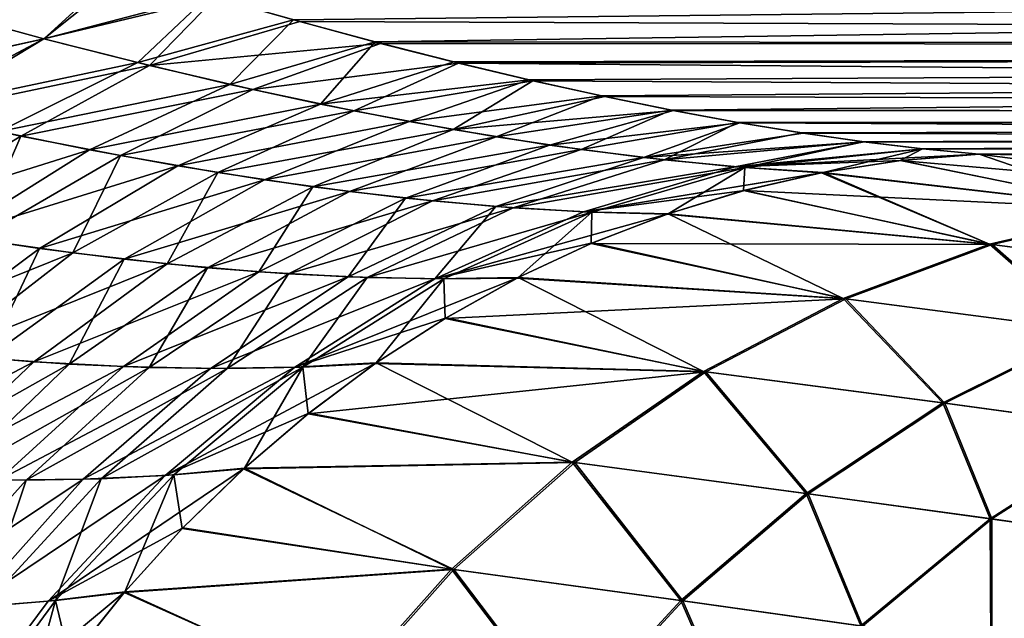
# Model space of a CAD drawing. Header units: millimetres. Extents: x -30 to 76, y -3 to 301.
# Tile 14 of 256: x 22.5 to 26.01, y 40.86 to 42.99. Entities that reach past the tile are written whole.
import ezdxf

# ---------------------------------------------------------------- set-up
doc = ezdxf.new("R2010")
doc.units = ezdxf.units.MM
doc.header["$LTSCALE"] = 81.481481
for name, color, linetype in [('12', 7, 'CONTINUOUS'), ('15', 7, 'CONTINUOUS'), ('16', 7, 'CONTINUOUS'), ('17', 7, 'CONTINUOUS'), ('7', 7, 'CONTINUOUS'), ('8', 7, 'CONTINUOUS')]:
    doc.layers.add(name, color=color, linetype=linetype)

msp = doc.modelspace()

# ---------------------------------------------------------------- linework, layer by layer
at = {"layer": '12', "color": 7, "linetype": 'CONTINUOUS', "true_color": 0xaaaaaa}
for points in [[(23.4756, 42.9911, 16.1774), (47.0746, 43.2504, 16.8543), (23.1722, 43.0777, 16.4212), (23.4756, 42.9911, 16.1774)], [(23.767, 42.9122, 15.9348), (47.0746, 43.2504, 16.8543), (23.4756, 42.9911, 16.1774), (23.767, 42.9122, 15.9348)], [(47.0746, 42.8931, 15.8723), (47.0746, 43.2504, 16.8543), (23.767, 42.9122, 15.9348), (47.0746, 42.8931, 15.8723)], [(24.0471, 42.8409, 15.6935), (47.0746, 42.8931, 15.8723), (23.767, 42.9122, 15.9348), (24.0471, 42.8409, 15.6935)], [(24.3159, 42.7767, 15.4538), (47.0746, 42.8931, 15.8723), (24.0471, 42.8409, 15.6935), (24.3159, 42.7767, 15.4538)], [(24.5742, 42.7196, 15.2155), (47.0746, 42.8931, 15.8723), (24.3159, 42.7767, 15.4538), (24.5742, 42.7196, 15.2155)], [(24.822, 42.6693, 14.9789), (47.0746, 42.8931, 15.8723), (24.5742, 42.7196, 15.2155), (24.822, 42.6693, 14.9789)], [(47.0746, 42.6459, 14.8577), (47.0746, 42.8931, 15.8723), (24.822, 42.6693, 14.9789), (47.0746, 42.6459, 14.8577)], [(25.0602, 42.6254, 14.744), (47.0746, 42.6459, 14.8577), (24.822, 42.6693, 14.9789), (25.0602, 42.6254, 14.744)], [(25.2887, 42.5879, 14.5108), (47.0746, 42.6459, 14.8577), (25.0602, 42.6254, 14.744), (25.2887, 42.5879, 14.5108)], [(25.5082, 42.5566, 14.2793), (47.0746, 42.6459, 14.8577), (25.2887, 42.5879, 14.5108), (25.5082, 42.5566, 14.2793)], [(25.719, 42.5311, 14.0494), (47.0746, 42.6459, 14.8577), (25.5082, 42.5566, 14.2793), (25.719, 42.5311, 14.0494)], [(36.4978, 42.5115, 13.8218), (47.0746, 42.6459, 14.8577), (25.719, 42.5311, 14.0494), (36.4978, 42.5115, 13.8218)], [(25.921, 42.5115, 13.8214), (36.4978, 42.5115, 13.8218), (25.719, 42.5311, 14.0494), (25.921, 42.5115, 13.8214)]]:
    msp.add_3dface(points, dxfattribs=at)
at = {"layer": '15', "color": 7, "linetype": 'CONTINUOUS', "true_color": 0xaaaaaa}
for points in [[(22.8846, 43.1638, -16.6448), (22.585, 42.9239, -16.1322), (22.2026, 43.0277, -16.4289), (22.8846, 43.1638, -16.6448)], [(22.8846, 43.1638, -16.6448), (23.1969, 43.0705, -16.4017), (22.585, 42.9239, -16.1322), (22.8846, 43.1638, -16.6448)], [(23.1969, 43.0705, -16.4017), (22.9609, 42.8288, -15.8283), (22.585, 42.9239, -16.1322), (23.1969, 43.0705, -16.4017)], [(23.1969, 43.0705, -16.4017), (23.4974, 42.9851, -16.1596), (22.9609, 42.8288, -15.8283), (23.1969, 43.0705, -16.4017)], [(22.585, 42.9239, -16.1322), (21.7721, 42.7425, -16.0576), (22.2026, 43.0277, -16.4289), (22.585, 42.9239, -16.1322)], [(23.4974, 42.9851, -16.1596), (23.7859, 42.9073, -15.9188), (22.9609, 42.8288, -15.8283), (23.4974, 42.9851, -16.1596)], [(22.1406, 42.6554, -15.7634), (21.7721, 42.7425, -16.0576), (22.585, 42.9239, -16.1322), (22.1406, 42.6554, -15.7634)], [(22.9609, 42.8288, -15.8283), (22.1406, 42.6554, -15.7634), (22.585, 42.9239, -16.1322), (22.9609, 42.8288, -15.8283)], [(23.7859, 42.9073, -15.9188), (23.3297, 42.7427, -15.5172), (22.9609, 42.8288, -15.8283), (23.7859, 42.9073, -15.9188)], [(23.7859, 42.9073, -15.9188), (24.0633, 42.8369, -15.6793), (23.3297, 42.7427, -15.5172), (23.7859, 42.9073, -15.9188)], [(22.5025, 42.5767, -15.4632), (22.1406, 42.6554, -15.7634), (22.9609, 42.8288, -15.8283), (22.5025, 42.5767, -15.4632)], [(23.3297, 42.7427, -15.5172), (22.5025, 42.5767, -15.4632), (22.9609, 42.8288, -15.8283), (23.3297, 42.7427, -15.5172)], [(24.0633, 42.8369, -15.6793), (23.691, 42.6664, -15.1991), (23.3297, 42.7427, -15.5172), (24.0633, 42.8369, -15.6793)], [(24.0633, 42.8369, -15.6793), (24.3296, 42.7736, -15.4413), (23.691, 42.6664, -15.1991), (24.0633, 42.8369, -15.6793)], [(24.3296, 42.7736, -15.4413), (24.0443, 42.6001, -14.874), (23.691, 42.6664, -15.1991), (24.3296, 42.7736, -15.4413)], [(24.3296, 42.7736, -15.4413), (24.5856, 42.7172, -15.2048), (24.0443, 42.6001, -14.874), (24.3296, 42.7736, -15.4413)], [(22.8574, 42.507, -15.157), (22.5025, 42.5767, -15.4632), (23.3297, 42.7427, -15.5172), (22.8574, 42.507, -15.157)], [(23.691, 42.6664, -15.1991), (22.8574, 42.507, -15.157), (23.3297, 42.7427, -15.5172), (23.691, 42.6664, -15.1991)], [(24.5856, 42.7172, -15.2048), (24.8312, 42.6675, -14.97), (24.0443, 42.6001, -14.874), (24.5856, 42.7172, -15.2048)], [(22.5025, 42.5767, -15.4632), (21.9904, 42.2674, -15.1957), (22.1406, 42.6554, -15.7634), (22.5025, 42.5767, -15.4632)], [(23.2048, 42.4466, -14.8449), (22.8574, 42.507, -15.157), (23.691, 42.6664, -15.1991), (23.2048, 42.4466, -14.8449)], [(24.0443, 42.6001, -14.874), (23.2048, 42.4466, -14.8449), (23.691, 42.6664, -15.1991), (24.0443, 42.6001, -14.874)], [(24.8312, 42.6675, -14.97), (24.389, 42.5445, -14.542), (24.0443, 42.6001, -14.874), (24.8312, 42.6675, -14.97)], [(24.8312, 42.6675, -14.97), (25.0673, 42.6242, -14.7368), (24.389, 42.5445, -14.542), (24.8312, 42.6675, -14.97)], [(25.0673, 42.6242, -14.7368), (24.7244, 42.5001, -14.2036), (24.389, 42.5445, -14.542), (25.0673, 42.6242, -14.7368)], [(25.0673, 42.6242, -14.7368), (25.2939, 42.5871, -14.5054), (24.7244, 42.5001, -14.2036), (25.0673, 42.6242, -14.7368)], [(22.3429, 42.2088, -14.8842), (21.9904, 42.2674, -15.1957), (22.5025, 42.5767, -15.4632), (22.3429, 42.2088, -14.8842)], [(22.8574, 42.507, -15.157), (22.3429, 42.2088, -14.8842), (22.5025, 42.5767, -15.4632), (22.8574, 42.507, -15.157)], [(23.5443, 42.396, -14.5272), (23.2048, 42.4466, -14.8449), (24.0443, 42.6001, -14.874), (23.5443, 42.396, -14.5272)], [(24.389, 42.5445, -14.542), (23.5443, 42.396, -14.5272), (24.0443, 42.6001, -14.874), (24.389, 42.5445, -14.542)], [(25.2939, 42.5871, -14.5054), (25.5115, 42.5561, -14.2757), (24.7244, 42.5001, -14.2036), (25.2939, 42.5871, -14.5054)], [(23.8753, 42.3555, -14.2038), (23.5443, 42.396, -14.5272), (24.389, 42.5445, -14.542), (23.8753, 42.3555, -14.2038)], [(24.7244, 42.5001, -14.2036), (23.8753, 42.3555, -14.2038), (24.389, 42.5445, -14.542), (24.7244, 42.5001, -14.2036)], [(25.5115, 42.5561, -14.2757), (25.0499, 42.4674, -13.859), (24.7244, 42.5001, -14.2036), (25.5115, 42.5561, -14.2757)], [(25.5115, 42.5561, -14.2757), (25.7206, 42.531, -14.0476), (25.0499, 42.4674, -13.859), (25.5115, 42.5561, -14.2757)], [(22.6876, 42.1598, -14.5675), (22.3429, 42.2088, -14.8842), (22.8574, 42.507, -15.157), (22.6876, 42.1598, -14.5675)], [(23.2048, 42.4466, -14.8449), (22.6876, 42.1598, -14.5675), (22.8574, 42.507, -15.157), (23.2048, 42.4466, -14.8449)], [(25.7206, 42.531, -14.0476), (25.921, 42.5115, -13.8214), (25.0499, 42.4674, -13.859), (25.7206, 42.531, -14.0476)], [(25.0499, 42.4674, -13.859), (25.921, 42.5115, -13.8214), (25.6421, 42.4895, -13.6642), (25.0499, 42.4674, -13.859)], [(24.1973, 42.3257, -13.8751), (23.8753, 42.3555, -14.2038), (24.7244, 42.5001, -14.2036), (24.1973, 42.3257, -13.8751)], [(25.0499, 42.4674, -13.859), (24.1973, 42.3257, -13.8751), (24.7244, 42.5001, -14.2036), (25.0499, 42.4674, -13.859)], [(25.3646, 42.4471, -13.5088), (25.0499, 42.4674, -13.859), (25.6421, 42.4895, -13.6642), (25.3646, 42.4471, -13.5088)], [(23.0241, 42.1208, -14.2459), (22.6876, 42.1598, -14.5675), (23.2048, 42.4466, -14.8449), (23.0241, 42.1208, -14.2459)], [(23.5443, 42.396, -14.5272), (23.0241, 42.1208, -14.2459), (23.2048, 42.4466, -14.8449), (23.5443, 42.396, -14.5272)], [(24.5096, 42.3069, -13.5417), (24.1973, 42.3257, -13.8751), (25.0499, 42.4674, -13.859), (24.5096, 42.3069, -13.5417)], [(25.3646, 42.4471, -13.5088), (24.5096, 42.3069, -13.5417), (25.0499, 42.4674, -13.859), (25.3646, 42.4471, -13.5088)], [(25.359, 42.446, -13.5057), (24.5096, 42.3069, -13.5417), (25.3646, 42.4471, -13.5088), (25.359, 42.446, -13.5057)], [(25.0836, 42.3828, -13.353), (24.5096, 42.3069, -13.5417), (25.359, 42.446, -13.5057), (25.0836, 42.3828, -13.353)], [(23.352, 42.0922, -13.9195), (23.0241, 42.1208, -14.2459), (23.5443, 42.396, -14.5272), (23.352, 42.0922, -13.9195)], [(23.8753, 42.3555, -14.2038), (23.352, 42.0922, -13.9195), (23.5443, 42.396, -14.5272), (23.8753, 42.3555, -14.2038)], [(24.8116, 42.2995, -13.2038), (24.5096, 42.3069, -13.5417), (25.0836, 42.3828, -13.353), (24.8116, 42.2995, -13.2038)], [(23.6705, 42.0742, -13.5887), (23.352, 42.0922, -13.9195), (23.8753, 42.3555, -14.2038), (23.6705, 42.0742, -13.5887)], [(24.1973, 42.3257, -13.8751), (23.6705, 42.0742, -13.5887), (23.8753, 42.3555, -14.2038), (24.1973, 42.3257, -13.8751)], [(23.9791, 42.0672, -13.2538), (23.6705, 42.0742, -13.5887), (24.1973, 42.3257, -13.8751), (23.9791, 42.0672, -13.2538)], [(24.5096, 42.3069, -13.5417), (23.9791, 42.0672, -13.2538), (24.1973, 42.3257, -13.8751), (24.5096, 42.3069, -13.5417)], [(24.8116, 42.2995, -13.2038), (23.9791, 42.0672, -13.2538), (24.5096, 42.3069, -13.5417), (24.8116, 42.2995, -13.2038)], [(24.5415, 42.1955, -13.0572), (23.9791, 42.0672, -13.2538), (24.8116, 42.2995, -13.2038), (24.5415, 42.1955, -13.0572)], [(22.6876, 42.1598, -14.5675), (21.8835, 41.8367, -14.6253), (22.3429, 42.2088, -14.8842), (22.6876, 42.1598, -14.5675)], [(24.2772, 42.0717, -12.9154), (23.9791, 42.0672, -13.2538), (24.5415, 42.1955, -13.0572), (24.2772, 42.0717, -12.9154)], [(22.2204, 41.7991, -14.3052), (21.8835, 41.8367, -14.6253), (22.6876, 42.1598, -14.5675), (22.2204, 41.7991, -14.3052)], [(23.0241, 42.1208, -14.2459), (22.2204, 41.7991, -14.3052), (22.6876, 42.1598, -14.5675), (23.0241, 42.1208, -14.2459)], [(22.5491, 41.7716, -13.981), (22.2204, 41.7991, -14.3052), (23.0241, 42.1208, -14.2459), (22.5491, 41.7716, -13.981)], [(23.352, 42.0922, -13.9195), (22.5491, 41.7716, -13.981), (23.0241, 42.1208, -14.2459), (23.352, 42.0922, -13.9195)], [(22.8689, 41.7543, -13.6528), (22.5491, 41.7716, -13.981), (23.352, 42.0922, -13.9195), (22.8689, 41.7543, -13.6528)], [(23.6705, 42.0742, -13.5887), (22.8689, 41.7543, -13.6528), (23.352, 42.0922, -13.9195), (23.6705, 42.0742, -13.5887)], [(23.1795, 41.7477, -13.3211), (22.8689, 41.7543, -13.6528), (23.6705, 42.0742, -13.5887), (23.1795, 41.7477, -13.3211)], [(23.9791, 42.0672, -13.2538), (23.1795, 41.7477, -13.3211), (23.6705, 42.0742, -13.5887), (23.9791, 42.0672, -13.2538)], [(23.4802, 41.7519, -12.9861), (23.1795, 41.7477, -13.3211), (23.9791, 42.0672, -13.2538), (23.4802, 41.7519, -12.9861)], [(24.0198, 41.9288, -12.779), (23.4802, 41.7519, -12.9861), (24.2772, 42.0717, -12.9154), (24.0198, 41.9288, -12.779)], [(24.2772, 42.0717, -12.9154), (23.4802, 41.7519, -12.9861), (23.9791, 42.0672, -13.2538), (24.2772, 42.0717, -12.9154)], [(23.7705, 41.7673, -12.6485), (23.4802, 41.7519, -12.9861), (24.0198, 41.9288, -12.779), (23.7705, 41.7673, -12.6485)], [(22.5491, 41.7716, -13.981), (21.7902, 41.374, -14.0809), (22.2204, 41.7991, -14.3052), (22.5491, 41.7716, -13.981)], [(22.1107, 41.3564, -13.7519), (21.7902, 41.374, -14.0809), (22.5491, 41.7716, -13.981), (22.1107, 41.3564, -13.7519)], [(22.8689, 41.7543, -13.6528), (22.1107, 41.3564, -13.7519), (22.5491, 41.7716, -13.981), (22.8689, 41.7543, -13.6528)], [(23.5302, 41.588, -12.5245), (23.0176, 41.3665, -12.7471), (23.7705, 41.7673, -12.6485), (23.5302, 41.588, -12.5245)], [(23.7705, 41.7673, -12.6485), (23.0176, 41.3665, -12.7471), (23.4802, 41.7519, -12.9861), (23.7705, 41.7673, -12.6485)], [(22.4224, 41.3491, -13.4197), (22.1107, 41.3564, -13.7519), (22.8689, 41.7543, -13.6528), (22.4224, 41.3491, -13.4197)], [(23.1795, 41.7477, -13.3211), (22.4224, 41.3491, -13.4197), (22.8689, 41.7543, -13.6528), (23.1795, 41.7477, -13.3211)], [(22.7249, 41.3524, -13.0846), (22.4224, 41.3491, -13.4197), (23.1795, 41.7477, -13.3211), (22.7249, 41.3524, -13.0846)], [(23.0176, 41.3665, -12.7471), (22.7249, 41.3524, -13.0846), (23.4802, 41.7519, -12.9861), (23.0176, 41.3665, -12.7471)], [(23.4802, 41.7519, -12.9861), (22.7249, 41.3524, -13.0846), (23.1795, 41.7477, -13.3211), (23.4802, 41.7519, -12.9861)], [(23.2999, 41.3916, -12.4075), (23.0176, 41.3665, -12.7471), (23.5302, 41.588, -12.5245), (23.2999, 41.3916, -12.4075)], [(23.0807, 41.1789, -12.2981), (22.5994, 40.9176, -12.54), (23.2999, 41.3916, -12.4075), (23.0807, 41.1789, -12.2981)], [(23.2999, 41.3916, -12.4075), (22.5994, 40.9176, -12.54), (23.0176, 41.3665, -12.7471), (23.2999, 41.3916, -12.4075)], [(22.3153, 40.8952, -12.8819), (22.0215, 40.8835, -13.222), (22.7249, 41.3524, -13.0846), (22.3153, 40.8952, -12.8819)], [(22.7249, 41.3524, -13.0846), (22.0215, 40.8835, -13.222), (22.4224, 41.3491, -13.4197), (22.7249, 41.3524, -13.0846)], [(22.5994, 40.9176, -12.54), (22.3153, 40.8952, -12.8819), (23.0176, 41.3665, -12.7471), (22.5994, 40.9176, -12.54)], [(23.0176, 41.3665, -12.7471), (22.3153, 40.8952, -12.8819), (22.7249, 41.3524, -13.0846), (23.0176, 41.3665, -12.7471)], [(22.8735, 40.9508, -12.1966), (22.5994, 40.9176, -12.54), (23.0807, 41.1789, -12.2981), (22.8735, 40.9508, -12.1966)], [(22.6791, 40.7083, -12.1035), (22.2221, 40.4113, -12.3819), (22.8735, 40.9508, -12.1966), (22.6791, 40.7083, -12.1035)], [(22.8735, 40.9508, -12.1966), (22.2221, 40.4113, -12.3819), (22.5994, 40.9176, -12.54), (22.8735, 40.9508, -12.1966)], [(22.5994, 40.9176, -12.54), (22.2221, 40.4113, -12.3819), (22.3153, 40.8952, -12.8819), (22.5994, 40.9176, -12.54)]]:
    msp.add_3dface(points, dxfattribs=at)
at = {"layer": '16', "color": 7, "linetype": 'CONTINUOUS', "true_color": 0xaaaaaa}
for points in [[(27.0518, 42.3654, 11.6848), (25.921, 42.5115, 13.8214), (25.6393, 42.4892, 13.6626), (27.0518, 42.3654, 11.6848)], [(25.6421, 42.4895, -13.6642), (25.921, 42.5115, -13.8214), (26.4956, 42.3148, -11.4574), (25.6421, 42.4895, -13.6642)], [(25.921, 42.5115, -13.8214), (26.9809, 42.3748, -11.8331), (26.4956, 42.3148, -11.4574), (25.921, 42.5115, -13.8214)], [(27.0518, 42.3654, 11.6848), (26.9807, 42.3748, 11.8335), (25.921, 42.5115, 13.8214), (27.0518, 42.3654, 11.6848)], [(25.3646, 42.4471, -13.5088), (25.6421, 42.4895, -13.6642), (26.4956, 42.3148, -11.4574), (25.3646, 42.4471, -13.5088)], [(25.6393, 42.4892, 13.6626), (25.3646, 42.4471, 13.5088), (26.5057, 42.3135, 11.436), (25.6393, 42.4892, 13.6626)], [(27.0518, 42.3654, 11.6848), (25.6393, 42.4892, 13.6626), (26.5057, 42.3135, 11.436), (27.0518, 42.3654, 11.6848)], [(25.359, 42.446, 13.5057), (25.0811, 42.3821, 13.3516), (26.5057, 42.3135, 11.436), (25.359, 42.446, 13.5057)], [(25.0836, 42.3828, -13.353), (25.359, 42.446, -13.5057), (25.958, 42.1912, -11.2161), (25.0836, 42.3828, -13.353)], [(25.359, 42.446, -13.5057), (25.3646, 42.4471, -13.5088), (25.958, 42.1912, -11.2161), (25.359, 42.446, -13.5057)], [(25.3646, 42.4471, 13.5088), (25.359, 42.446, 13.5057), (26.5057, 42.3135, 11.436), (25.3646, 42.4471, 13.5088)], [(25.3646, 42.4471, -13.5088), (26.4956, 42.3148, -11.4574), (25.958, 42.1912, -11.2161), (25.3646, 42.4471, -13.5088)], [(24.8116, 42.2995, -13.2038), (25.0836, 42.3828, -13.353), (25.958, 42.1912, -11.2161), (24.8116, 42.2995, -13.2038)], [(25.0811, 42.3821, 13.3516), (24.8116, 42.2995, 13.2038), (25.9678, 42.1899, 11.1952), (25.0811, 42.3821, 13.3516)], [(26.5057, 42.3135, 11.436), (25.0811, 42.3821, 13.3516), (25.9678, 42.1899, 11.1952), (26.5057, 42.3135, 11.436)], [(24.8067, 42.2978, 13.2011), (24.5369, 42.1935, 13.0547), (25.9678, 42.1899, 11.1952), (24.8067, 42.2978, 13.2011)], [(24.5415, 42.1955, -13.0572), (24.8116, 42.2995, -13.2038), (25.436, 41.9978, -10.9866), (24.5415, 42.1955, -13.0572)], [(24.8116, 42.2995, 13.2038), (24.8067, 42.2978, 13.2011), (25.9678, 42.1899, 11.1952), (24.8116, 42.2995, 13.2038)], [(24.8116, 42.2995, -13.2038), (25.958, 42.1912, -11.2161), (25.436, 41.9978, -10.9866), (24.8116, 42.2995, -13.2038)], [(26.4956, 42.3148, -11.4574), (26.8538, 42.0737, -9.0789), (25.958, 42.1912, -11.2161), (26.4956, 42.3148, -11.4574)], [(26.5057, 42.3135, 11.436), (25.9678, 42.1899, 11.1952), (26.8618, 42.0726, 9.0571), (26.5057, 42.3135, 11.436)], [(24.2772, 42.0717, -12.9154), (24.5415, 42.1955, -13.0572), (25.436, 41.9978, -10.9866), (24.2772, 42.0717, -12.9154)], [(24.5369, 42.1935, 13.0547), (24.2772, 42.0717, 12.9154), (25.4456, 41.9965, 10.966), (24.5369, 42.1935, 13.0547)], [(25.9678, 42.1899, 11.1952), (24.5369, 42.1935, 13.0547), (25.4456, 41.9965, 10.966), (25.9678, 42.1899, 11.1952)], [(25.958, 42.1912, -11.2161), (26.3103, 41.8832, -8.8919), (25.436, 41.9978, -10.9866), (25.958, 42.1912, -11.2161)], [(25.9678, 42.1899, 11.1952), (25.4456, 41.9965, 10.966), (26.318, 41.8822, 8.8706), (25.9678, 42.1899, 11.1952)], [(26.8538, 42.0737, -9.0789), (26.3103, 41.8832, -8.8919), (25.958, 42.1912, -11.2161), (26.8538, 42.0737, -9.0789)], [(26.8618, 42.0726, 9.0571), (25.9678, 42.1899, 11.1952), (26.318, 41.8822, 8.8706), (26.8618, 42.0726, 9.0571)], [(24.273, 42.0695, 12.9132), (24.016, 41.9265, 12.777), (25.4456, 41.9965, 10.966), (24.273, 42.0695, 12.9132)], [(24.0198, 41.9288, -12.779), (24.2772, 42.0717, -12.9154), (24.9374, 41.7374, -10.772), (24.0198, 41.9288, -12.779)], [(24.2772, 42.0717, 12.9154), (24.273, 42.0695, 12.9132), (25.4456, 41.9965, 10.966), (24.2772, 42.0717, 12.9154)], [(24.2772, 42.0717, -12.9154), (25.436, 41.9978, -10.9866), (24.9374, 41.7374, -10.772), (24.2772, 42.0717, -12.9154)], [(25.4456, 41.9965, 10.966), (24.016, 41.9265, 12.777), (24.9468, 41.7361, 10.7518), (25.4456, 41.9965, 10.966)], [(25.436, 41.9978, -10.9866), (25.7912, 41.6248, -8.7172), (24.9374, 41.7374, -10.772), (25.436, 41.9978, -10.9866)], [(25.4456, 41.9965, 10.966), (24.9468, 41.7361, 10.7518), (25.7988, 41.6237, 8.6963), (25.4456, 41.9965, 10.966)], [(26.3103, 41.8832, -8.8919), (25.7912, 41.6248, -8.7172), (25.436, 41.9978, -10.9866), (26.3103, 41.8832, -8.8919)], [(26.318, 41.8822, 8.8706), (25.4456, 41.9965, 10.966), (25.7988, 41.6237, 8.6963), (26.318, 41.8822, 8.8706)], [(23.7705, 41.7673, -12.6485), (24.0198, 41.9288, -12.779), (24.9374, 41.7374, -10.772), (23.7705, 41.7673, -12.6485)], [(24.016, 41.9265, 12.777), (23.7705, 41.7673, 12.6485), (24.9468, 41.7361, 10.7518), (24.016, 41.9265, 12.777)], [(26.3103, 41.8832, -8.8919), (26.4623, 41.5335, -6.5978), (25.7912, 41.6248, -8.7172), (26.3103, 41.8832, -8.8919)], [(26.318, 41.8822, 8.8706), (25.7988, 41.6237, 8.6963), (26.4681, 41.5327, 6.5764), (26.318, 41.8822, 8.8706)], [(23.5302, 41.588, -12.5245), (23.7705, 41.7673, -12.6485), (24.4692, 41.4137, -10.5754), (23.5302, 41.588, -12.5245)], [(23.7705, 41.7673, 12.6485), (23.7671, 41.7649, 12.6467), (24.9468, 41.7361, 10.7518), (23.7705, 41.7673, 12.6485)], [(23.7705, 41.7673, -12.6485), (24.9374, 41.7374, -10.772), (24.4692, 41.4137, -10.5754), (23.7705, 41.7673, -12.6485)], [(23.7671, 41.7649, 12.6467), (23.5271, 41.5856, 12.5229), (24.9468, 41.7361, 10.7518), (23.7671, 41.7649, 12.6467)], [(24.9468, 41.7361, 10.7518), (23.5271, 41.5856, 12.5229), (24.4784, 41.4125, 10.5556), (24.9468, 41.7361, 10.7518)], [(24.9374, 41.7374, -10.772), (25.3044, 41.3021, -8.5574), (24.4692, 41.4137, -10.5754), (24.9374, 41.7374, -10.772)], [(24.9468, 41.7361, 10.7518), (24.4784, 41.4125, 10.5556), (25.3118, 41.3011, 8.5369), (24.9468, 41.7361, 10.7518)], [(25.7912, 41.6248, -8.7172), (25.3044, 41.3021, -8.5574), (24.9374, 41.7374, -10.772), (25.7912, 41.6248, -8.7172)], [(25.7988, 41.6237, 8.6963), (24.9468, 41.7361, 10.7518), (25.3118, 41.3011, 8.5369), (25.7988, 41.6237, 8.6963)], [(25.7912, 41.6248, -8.7172), (25.9605, 41.2117, -6.4763), (25.3044, 41.3021, -8.5574), (25.7912, 41.6248, -8.7172)], [(25.7988, 41.6237, 8.6963), (25.3118, 41.3011, 8.5369), (25.9662, 41.2109, 6.4553), (25.7988, 41.6237, 8.6963)], [(26.4623, 41.5335, -6.5978), (25.9605, 41.2117, -6.4763), (25.7912, 41.6248, -8.7172), (26.4623, 41.5335, -6.5978)], [(26.4681, 41.5327, 6.5764), (25.7988, 41.6237, 8.6963), (25.9662, 41.2109, 6.4553), (26.4681, 41.5327, 6.5764)], [(23.2999, 41.3916, -12.4075), (23.5302, 41.588, -12.5245), (24.4692, 41.4137, -10.5754), (23.2999, 41.3916, -12.4075)], [(23.5271, 41.5856, 12.5229), (23.2999, 41.3916, 12.4075), (24.4784, 41.4125, 10.5556), (23.5271, 41.5856, 12.5229)], [(26.4623, 41.5335, -6.5978), (26.433, 41.1451, -4.3479), (25.9605, 41.2117, -6.4763), (26.4623, 41.5335, -6.5978)], [(26.4681, 41.5327, 6.5764), (25.9662, 41.2109, 6.4553), (26.4368, 41.1445, 4.3265), (26.4681, 41.5327, 6.5764)], [(23.2972, 41.3891, 12.4062), (23.0784, 41.1765, 12.2969), (24.0474, 41.0303, 10.3804), (23.2972, 41.3891, 12.4062)], [(23.0807, 41.1789, -12.2981), (23.2999, 41.3916, -12.4075), (24.0384, 41.0315, -10.3999), (23.0807, 41.1789, -12.2981)], [(23.2999, 41.3916, 12.4075), (23.2972, 41.3891, 12.4062), (24.4784, 41.4125, 10.5556), (23.2999, 41.3916, 12.4075)], [(24.4784, 41.4125, 10.5556), (23.2972, 41.3891, 12.4062), (24.0474, 41.0303, 10.3804), (24.4784, 41.4125, 10.5556)], [(23.2999, 41.3916, -12.4075), (24.4692, 41.4137, -10.5754), (24.0384, 41.0315, -10.3999), (23.2999, 41.3916, -12.4075)], [(24.4692, 41.4137, -10.5754), (24.8568, 40.92, -8.4148), (24.0384, 41.0315, -10.3999), (24.4692, 41.4137, -10.5754)], [(24.4784, 41.4125, 10.5556), (24.0474, 41.0303, 10.3804), (24.864, 40.9189, 8.3947), (24.4784, 41.4125, 10.5556)], [(25.3044, 41.3021, -8.5574), (24.8568, 40.92, -8.4148), (24.4692, 41.4137, -10.5754), (25.3044, 41.3021, -8.5574)], [(25.3118, 41.3011, 8.5369), (24.4784, 41.4125, 10.5556), (24.864, 40.9189, 8.3947), (25.3118, 41.3011, 8.5369)], [(25.3044, 41.3021, -8.5574), (25.4997, 40.8296, -6.3681), (24.8568, 40.92, -8.4148), (25.3044, 41.3021, -8.5574)], [(25.3118, 41.3011, 8.5369), (24.864, 40.9189, 8.3947), (25.5052, 40.8288, 6.3474), (25.3118, 41.3011, 8.5369)], [(25.9605, 41.2117, -6.4763), (25.4997, 40.8296, -6.3681), (25.3044, 41.3021, -8.5574), (25.9605, 41.2117, -6.4763)], [(25.9662, 41.2109, 6.4553), (25.3118, 41.3011, 8.5369), (25.5052, 40.8288, 6.3474), (25.9662, 41.2109, 6.4553)], [(25.9605, 41.2117, -6.4763), (25.9626, 40.763, -4.2751), (25.4997, 40.8296, -6.3681), (25.9605, 41.2117, -6.4763)], [(25.9662, 41.2109, 6.4553), (25.5052, 40.8288, 6.3474), (25.9663, 40.7625, 4.254), (25.9662, 41.2109, 6.4553)], [(26.433, 41.1451, -4.3479), (25.9626, 40.763, -4.2751), (25.9605, 41.2117, -6.4763), (26.433, 41.1451, -4.3479)], [(26.4368, 41.1445, 4.3265), (25.9662, 41.2109, 6.4553), (25.9663, 40.7625, 4.254), (26.4368, 41.1445, 4.3265)], [(22.8735, 40.9508, -12.1966), (23.0807, 41.1789, -12.2981), (24.0384, 41.0315, -10.3999), (22.8735, 40.9508, -12.1966)], [(23.0784, 41.1765, 12.2969), (22.8735, 40.9508, 12.1966), (24.0474, 41.0303, 10.3804), (23.0784, 41.1765, 12.2969)], [(26.433, 41.1451, -4.3479), (26.2419, 40.7222, -2.1507), (25.9626, 40.763, -4.2751), (26.433, 41.1451, -4.3479)], [(26.4368, 41.1445, 4.3265), (25.9663, 40.7625, 4.254), (26.2438, 40.7219, 2.1294), (26.4368, 41.1445, 4.3265)], [(22.8735, 40.9508, 12.1966), (22.8715, 40.9485, 12.1956), (24.0474, 41.0303, 10.3804), (22.8735, 40.9508, 12.1966)], [(24.0474, 41.0303, 10.3804), (22.8715, 40.9485, 12.1956), (23.66, 40.5951, 10.2286), (24.0474, 41.0303, 10.3804)], [(22.8735, 40.9508, -12.1966), (24.0384, 41.0315, -10.3999), (23.6511, 40.5963, -10.2478), (22.8735, 40.9508, -12.1966)], [(24.0384, 41.0315, -10.3999), (24.455, 40.4839, -8.2916), (23.6511, 40.5963, -10.2478), (24.0384, 41.0315, -10.3999)], [(24.0474, 41.0303, 10.3804), (23.66, 40.5951, 10.2286), (24.4622, 40.4829, 8.2717), (24.0474, 41.0303, 10.3804)], [(24.8568, 40.92, -8.4148), (24.455, 40.4839, -8.2916), (24.0384, 41.0315, -10.3999), (24.8568, 40.92, -8.4148)], [(24.864, 40.9189, 8.3947), (24.0474, 41.0303, 10.3804), (24.4622, 40.4829, 8.2717), (24.864, 40.9189, 8.3947)], [(22.8715, 40.9485, 12.1956), (22.6774, 40.7061, 12.1027), (23.66, 40.5951, 10.2286), (22.8715, 40.9485, 12.1956)], [(22.6791, 40.7083, -12.1035), (22.8735, 40.9508, -12.1966), (23.6511, 40.5963, -10.2478), (22.6791, 40.7083, -12.1035)], [(24.8568, 40.92, -8.4148), (25.0866, 40.3929, -6.2747), (24.455, 40.4839, -8.2916), (24.8568, 40.92, -8.4148)], [(24.864, 40.9189, 8.3947), (24.4622, 40.4829, 8.2717), (25.092, 40.3921, 6.2543), (24.864, 40.9189, 8.3947)], [(25.4997, 40.8296, -6.3681), (25.0866, 40.3929, -6.2747), (24.8568, 40.92, -8.4148), (25.4997, 40.8296, -6.3681)], [(25.5052, 40.8288, 6.3474), (24.864, 40.9189, 8.3947), (25.092, 40.3921, 6.2543), (25.5052, 40.8288, 6.3474)]]:
    msp.add_3dface(points, dxfattribs=at)
at = {"layer": '17', "color": 7, "linetype": 'CONTINUOUS', "true_color": 0xaaaaaa}
for points in [[(22.8567, 43.1723, 16.666), (22.2454, 43.0157, 16.3963), (22.585, 42.9239, 16.1322), (22.8567, 43.1723, 16.666)], [(23.1722, 43.0777, 16.4212), (22.8567, 43.1723, 16.666), (22.585, 42.9239, 16.1322), (23.1722, 43.0777, 16.4212)], [(23.1722, 43.0777, 16.4212), (22.585, 42.9239, 16.1322), (22.9194, 42.8389, 15.8624), (23.1722, 43.0777, 16.4212)], [(23.4756, 42.9911, 16.1774), (23.1722, 43.0777, 16.4212), (22.9194, 42.8389, 15.8624), (23.4756, 42.9911, 16.1774)], [(22.585, 42.9239, 16.1322), (22.2454, 43.0157, 16.3963), (21.765, 42.7443, 16.0631), (22.585, 42.9239, 16.1322)], [(23.4756, 42.9911, 16.1774), (22.9194, 42.8389, 15.8624), (23.2484, 42.7611, 15.5869), (23.4756, 42.9911, 16.1774)], [(23.767, 42.9122, 15.9348), (23.4756, 42.9911, 16.1774), (23.2484, 42.7611, 15.5869), (23.767, 42.9122, 15.9348)], [(22.0977, 42.6651, 15.7982), (22.585, 42.9239, 16.1322), (21.765, 42.7443, 16.0631), (22.0977, 42.6651, 15.7982)], [(22.9194, 42.8389, 15.8624), (22.585, 42.9239, 16.1322), (22.0977, 42.6651, 15.7982), (22.9194, 42.8389, 15.8624)], [(23.767, 42.9122, 15.9348), (23.2484, 42.7611, 15.5869), (23.5715, 42.6907, 15.3059), (23.767, 42.9122, 15.9348)], [(24.0471, 42.8409, 15.6935), (23.767, 42.9122, 15.9348), (23.5715, 42.6907, 15.3059), (24.0471, 42.8409, 15.6935)], [(22.4251, 42.5929, 15.5283), (22.9194, 42.8389, 15.8624), (22.0977, 42.6651, 15.7982), (22.4251, 42.5929, 15.5283)], [(23.2484, 42.7611, 15.5869), (22.9194, 42.8389, 15.8624), (22.4251, 42.5929, 15.5283), (23.2484, 42.7611, 15.5869)], [(24.3159, 42.7767, 15.4538), (24.0471, 42.8409, 15.6935), (23.5715, 42.6907, 15.3059), (24.3159, 42.7767, 15.4538)], [(22.7469, 42.5278, 15.2535), (23.2484, 42.7611, 15.5869), (22.4251, 42.5929, 15.5283), (22.7469, 42.5278, 15.2535)], [(23.5715, 42.6907, 15.3059), (23.2484, 42.7611, 15.5869), (22.7469, 42.5278, 15.2535), (23.5715, 42.6907, 15.3059)], [(24.3159, 42.7767, 15.4538), (23.5715, 42.6907, 15.3059), (23.8883, 42.6283, 15.0193), (24.3159, 42.7767, 15.4538)], [(24.5742, 42.7196, 15.2155), (24.3159, 42.7767, 15.4538), (23.8883, 42.6283, 15.0193), (24.5742, 42.7196, 15.2155)], [(24.5742, 42.7196, 15.2155), (23.8883, 42.6283, 15.0193), (24.1986, 42.5741, 14.7273), (24.5742, 42.7196, 15.2155)], [(24.822, 42.6693, 14.9789), (24.5742, 42.7196, 15.2155), (24.1986, 42.5741, 14.7273), (24.822, 42.6693, 14.9789)], [(23.0628, 42.4703, 14.974), (23.5715, 42.6907, 15.3059), (22.7469, 42.5278, 15.2535), (23.0628, 42.4703, 14.974)], [(23.8883, 42.6283, 15.0193), (23.5715, 42.6907, 15.3059), (23.0628, 42.4703, 14.974), (23.8883, 42.6283, 15.0193)], [(24.822, 42.6693, 14.9789), (24.1986, 42.5741, 14.7273), (24.5018, 42.5285, 14.43), (24.822, 42.6693, 14.9789)], [(25.0602, 42.6254, 14.744), (24.822, 42.6693, 14.9789), (24.5018, 42.5285, 14.43), (25.0602, 42.6254, 14.744)], [(23.3723, 42.4205, 14.6898), (23.8883, 42.6283, 15.0193), (23.0628, 42.4703, 14.974), (23.3723, 42.4205, 14.6898)], [(24.1986, 42.5741, 14.7273), (23.8883, 42.6283, 15.0193), (23.3723, 42.4205, 14.6898), (24.1986, 42.5741, 14.7273)], [(25.0602, 42.6254, 14.744), (24.5018, 42.5285, 14.43), (24.7975, 42.4918, 14.1276), (25.0602, 42.6254, 14.744)], [(25.2887, 42.5879, 14.5108), (25.0602, 42.6254, 14.744), (24.7975, 42.4918, 14.1276), (25.2887, 42.5879, 14.5108)], [(22.7469, 42.5278, 15.2535), (22.4251, 42.5929, 15.5283), (21.9439, 42.2757, 15.2359), (22.7469, 42.5278, 15.2535)], [(25.5082, 42.5566, 14.2793), (25.2887, 42.5879, 14.5108), (24.7975, 42.4918, 14.1276), (25.5082, 42.5566, 14.2793)], [(23.6752, 42.3789, 14.401), (24.1986, 42.5741, 14.7273), (23.3723, 42.4205, 14.6898), (23.6752, 42.3789, 14.401)], [(24.5018, 42.5285, 14.43), (24.1986, 42.5741, 14.7273), (23.6752, 42.3789, 14.401), (24.5018, 42.5285, 14.43)], [(25.5082, 42.5566, 14.2793), (24.7975, 42.4918, 14.1276), (25.0853, 42.4646, 13.8204), (25.5082, 42.5566, 14.2793)], [(25.719, 42.5311, 14.0494), (25.5082, 42.5566, 14.2793), (25.0853, 42.4646, 13.8204), (25.719, 42.5311, 14.0494)], [(22.2593, 42.222, 14.9591), (22.7469, 42.5278, 15.2535), (21.9439, 42.2757, 15.2359), (22.2593, 42.222, 14.9591)], [(23.0628, 42.4703, 14.974), (22.7469, 42.5278, 15.2535), (22.2593, 42.222, 14.9591), (23.0628, 42.4703, 14.974)], [(23.971, 42.3456, 14.1077), (24.5018, 42.5285, 14.43), (23.6752, 42.3789, 14.401), (23.971, 42.3456, 14.1077)], [(24.7975, 42.4918, 14.1276), (24.5018, 42.5285, 14.43), (23.971, 42.3456, 14.1077), (24.7975, 42.4918, 14.1276)], [(25.3646, 42.4471, 13.5088), (25.719, 42.5311, 14.0494), (25.0853, 42.4646, 13.8204), (25.3646, 42.4471, 13.5088)], [(25.719, 42.5311, 14.0494), (25.3646, 42.4471, 13.5088), (25.6393, 42.4892, 13.6626), (25.719, 42.5311, 14.0494)], [(25.921, 42.5115, 13.8214), (25.719, 42.5311, 14.0494), (25.6393, 42.4892, 13.6626), (25.921, 42.5115, 13.8214)], [(22.5686, 42.1757, 14.6782), (23.0628, 42.4703, 14.974), (22.2593, 42.222, 14.9591), (22.5686, 42.1757, 14.6782)], [(23.3723, 42.4205, 14.6898), (23.0628, 42.4703, 14.974), (22.5686, 42.1757, 14.6782), (23.3723, 42.4205, 14.6898)], [(24.2593, 42.3211, 13.8102), (24.7975, 42.4918, 14.1276), (23.971, 42.3456, 14.1077), (24.2593, 42.3211, 13.8102)], [(25.0853, 42.4646, 13.8204), (24.7975, 42.4918, 14.1276), (24.2593, 42.3211, 13.8102), (25.0853, 42.4646, 13.8204)], [(24.5396, 42.3056, 13.5088), (25.0853, 42.4646, 13.8204), (24.2593, 42.3211, 13.8102), (24.5396, 42.3056, 13.5088)], [(24.8116, 42.2995, 13.2038), (25.0853, 42.4646, 13.8204), (24.5396, 42.3056, 13.5088), (24.8116, 42.2995, 13.2038)], [(24.8116, 42.2995, 13.2038), (25.0811, 42.3821, 13.3516), (25.0853, 42.4646, 13.8204), (24.8116, 42.2995, 13.2038)], [(25.0811, 42.3821, 13.3516), (25.359, 42.446, 13.5057), (25.0853, 42.4646, 13.8204), (25.0811, 42.3821, 13.3516)], [(25.359, 42.446, 13.5057), (25.3646, 42.4471, 13.5088), (25.0853, 42.4646, 13.8204), (25.359, 42.446, 13.5057)], [(22.8716, 42.1374, 14.3933), (23.3723, 42.4205, 14.6898), (22.5686, 42.1757, 14.6782), (22.8716, 42.1374, 14.3933)], [(23.6752, 42.3789, 14.401), (23.3723, 42.4205, 14.6898), (22.8716, 42.1374, 14.3933), (23.6752, 42.3789, 14.401)], [(23.1678, 42.1071, 14.1046), (23.6752, 42.3789, 14.401), (22.8716, 42.1374, 14.3933), (23.1678, 42.1071, 14.1046)], [(23.971, 42.3456, 14.1077), (23.6752, 42.3789, 14.401), (23.1678, 42.1071, 14.1046), (23.971, 42.3456, 14.1077)], [(23.4568, 42.0851, 13.8122), (23.971, 42.3456, 14.1077), (23.1678, 42.1071, 14.1046), (23.4568, 42.0851, 13.8122)], [(24.2593, 42.3211, 13.8102), (23.971, 42.3456, 14.1077), (23.4568, 42.0851, 13.8122), (24.2593, 42.3211, 13.8102)], [(23.7384, 42.0717, 13.5163), (24.2593, 42.3211, 13.8102), (23.4568, 42.0851, 13.8122), (23.7384, 42.0717, 13.5163)], [(24.5396, 42.3056, 13.5088), (24.2593, 42.3211, 13.8102), (23.7384, 42.0717, 13.5163), (24.5396, 42.3056, 13.5088)], [(24.012, 42.0671, 13.2172), (24.5396, 42.3056, 13.5088), (23.7384, 42.0717, 13.5163), (24.012, 42.0671, 13.2172)], [(24.2772, 42.0717, 12.9154), (24.5396, 42.3056, 13.5088), (24.012, 42.0671, 13.2172), (24.2772, 42.0717, 12.9154)], [(24.2772, 42.0717, 12.9154), (24.5369, 42.1935, 13.0547), (24.5396, 42.3056, 13.5088), (24.2772, 42.0717, 12.9154)], [(24.5369, 42.1935, 13.0547), (24.8067, 42.2978, 13.2011), (24.5396, 42.3056, 13.5088), (24.5369, 42.1935, 13.0547)], [(24.8067, 42.2978, 13.2011), (24.8116, 42.2995, 13.2038), (24.5396, 42.3056, 13.5088), (24.8067, 42.2978, 13.2011)], [(22.5686, 42.1757, 14.6782), (22.2593, 42.222, 14.9591), (22.0817, 41.8135, 14.4383), (22.5686, 42.1757, 14.6782)], [(22.3818, 41.7844, 14.1475), (22.5686, 42.1757, 14.6782), (22.0817, 41.8135, 14.4383), (22.3818, 41.7844, 14.1475)], [(22.8716, 42.1374, 14.3933), (22.5686, 42.1757, 14.6782), (22.3818, 41.7844, 14.1475), (22.8716, 42.1374, 14.3933)], [(22.6749, 41.7636, 13.8534), (22.8716, 42.1374, 14.3933), (22.3818, 41.7844, 14.1475), (22.6749, 41.7636, 13.8534)], [(23.1678, 42.1071, 14.1046), (22.8716, 42.1374, 14.3933), (22.6749, 41.7636, 13.8534), (23.1678, 42.1071, 14.1046)], [(22.9608, 41.7513, 13.5561), (23.1678, 42.1071, 14.1046), (22.6749, 41.7636, 13.8534), (22.9608, 41.7513, 13.5561)], [(23.4568, 42.0851, 13.8122), (23.1678, 42.1071, 14.1046), (22.9608, 41.7513, 13.5561), (23.4568, 42.0851, 13.8122)], [(23.2389, 41.7476, 13.256), (23.4568, 42.0851, 13.8122), (22.9608, 41.7513, 13.5561), (23.2389, 41.7476, 13.256)], [(23.7384, 42.0717, 13.5163), (23.4568, 42.0851, 13.8122), (23.2389, 41.7476, 13.256), (23.7384, 42.0717, 13.5163)], [(23.509, 41.7529, 12.9533), (23.7384, 42.0717, 13.5163), (23.2389, 41.7476, 13.256), (23.509, 41.7529, 12.9533)], [(24.012, 42.0671, 13.2172), (23.7384, 42.0717, 13.5163), (23.509, 41.7529, 12.9533), (24.012, 42.0671, 13.2172)], [(23.7705, 41.7673, 12.6485), (24.012, 42.0671, 13.2172), (23.509, 41.7529, 12.9533), (23.7705, 41.7673, 12.6485)], [(23.7705, 41.7673, 12.6485), (24.016, 41.9265, 12.777), (24.012, 42.0671, 13.2172), (23.7705, 41.7673, 12.6485)], [(24.273, 42.0695, 12.9132), (24.2772, 42.0717, 12.9154), (24.012, 42.0671, 13.2172), (24.273, 42.0695, 12.9132)], [(24.016, 41.9265, 12.777), (24.273, 42.0695, 12.9132), (24.012, 42.0671, 13.2172), (24.016, 41.9265, 12.777)], [(22.6749, 41.7636, 13.8534), (22.3818, 41.7844, 14.1475), (21.9646, 41.3632, 13.9034), (22.6749, 41.7636, 13.8534)], [(23.7671, 41.7649, 12.6467), (23.7705, 41.7673, 12.6485), (23.509, 41.7529, 12.9533), (23.7671, 41.7649, 12.6467)], [(22.2466, 41.352, 13.6086), (22.6749, 41.7636, 13.8534), (21.9646, 41.3632, 13.9034), (22.2466, 41.352, 13.6086)], [(22.9608, 41.7513, 13.5561), (22.6749, 41.7636, 13.8534), (22.2466, 41.352, 13.6086), (22.9608, 41.7513, 13.5561)], [(22.5215, 41.349, 13.3114), (22.9608, 41.7513, 13.5561), (22.2466, 41.352, 13.6086), (22.5215, 41.349, 13.3114)], [(23.2389, 41.7476, 13.256), (22.9608, 41.7513, 13.5561), (22.5215, 41.349, 13.3114), (23.2389, 41.7476, 13.256)], [(22.789, 41.3546, 13.0119), (23.2389, 41.7476, 13.256), (22.5215, 41.349, 13.3114), (22.789, 41.3546, 13.0119)], [(23.509, 41.7529, 12.9533), (23.2389, 41.7476, 13.256), (22.789, 41.3546, 13.0119), (23.509, 41.7529, 12.9533)], [(23.0486, 41.3687, 12.7105), (23.509, 41.7529, 12.9533), (22.789, 41.3546, 13.0119), (23.0486, 41.3687, 12.7105)], [(23.2999, 41.3916, 12.4075), (23.509, 41.7529, 12.9533), (23.0486, 41.3687, 12.7105), (23.2999, 41.3916, 12.4075)], [(23.2999, 41.3916, 12.4075), (23.5271, 41.5856, 12.5229), (23.509, 41.7529, 12.9533), (23.2999, 41.3916, 12.4075)], [(23.5271, 41.5856, 12.5229), (23.7671, 41.7649, 12.6467), (23.509, 41.7529, 12.9533), (23.5271, 41.5856, 12.5229)], [(23.2972, 41.3891, 12.4062), (23.2999, 41.3916, 12.4075), (23.0486, 41.3687, 12.7105), (23.2972, 41.3891, 12.4062)], [(23.0784, 41.1765, 12.2969), (23.2972, 41.3891, 12.4062), (23.0486, 41.3687, 12.7105), (23.0784, 41.1765, 12.2969)], [(22.5215, 41.349, 13.3114), (22.2466, 41.352, 13.6086), (22.105, 40.8857, 13.1266), (22.5215, 41.349, 13.3114)], [(22.3693, 40.8985, 12.818), (22.5215, 41.349, 13.3114), (22.105, 40.8857, 13.1266), (22.3693, 40.8985, 12.818)], [(22.789, 41.3546, 13.0119), (22.5215, 41.349, 13.3114), (22.3693, 40.8985, 12.818), (22.789, 41.3546, 13.0119)], [(22.6255, 40.9202, 12.5079), (22.789, 41.3546, 13.0119), (22.3693, 40.8985, 12.818), (22.6255, 40.9202, 12.5079)], [(22.8735, 40.9508, 12.1966), (23.0486, 41.3687, 12.7105), (22.6255, 40.9202, 12.5079), (22.8735, 40.9508, 12.1966)], [(23.0486, 41.3687, 12.7105), (22.789, 41.3546, 13.0119), (22.6255, 40.9202, 12.5079), (23.0486, 41.3687, 12.7105)], [(22.8735, 40.9508, 12.1966), (23.0784, 41.1765, 12.2969), (23.0486, 41.3687, 12.7105), (22.8735, 40.9508, 12.1966)], [(22.8715, 40.9485, 12.1956), (22.8735, 40.9508, 12.1966), (22.6255, 40.9202, 12.5079), (22.8715, 40.9485, 12.1956)], [(22.6774, 40.7061, 12.1027), (22.8715, 40.9485, 12.1956), (22.6255, 40.9202, 12.5079), (22.6774, 40.7061, 12.1027)], [(22.4983, 40.4524, 12.0192), (22.6255, 40.9202, 12.5079), (22.2533, 40.4153, 12.3417), (22.4983, 40.4524, 12.0192)], [(22.6255, 40.9202, 12.5079), (22.3693, 40.8985, 12.818), (22.2533, 40.4153, 12.3417), (22.6255, 40.9202, 12.5079)], [(22.4983, 40.4524, 12.0192), (22.6774, 40.7061, 12.1027), (22.6255, 40.9202, 12.5079), (22.4983, 40.4524, 12.0192)]]:
    msp.add_3dface(points, dxfattribs=at)
at = {"layer": '7', "color": 7, "linetype": 'CONTINUOUS', "true_color": 0xaaaaaa}
for points in [[(25.921, 42.5115, 13.8214), (26.9807, 42.3748, 11.8335), (36.4978, 42.5115, 13.8218), (25.921, 42.5115, 13.8214)], [(36.4978, 42.5115, -13.8218), (47.0746, 42.1842, -8.2978), (25.921, 42.5115, -13.8214), (36.4978, 42.5115, -13.8218)], [(25.921, 42.5115, -13.8214), (47.0746, 42.1842, -8.2978), (26.9809, 42.3748, -11.8331), (25.921, 42.5115, -13.8214)]]:
    msp.add_3dface(points, dxfattribs=at)
at = {"layer": '8', "color": 7, "linetype": 'CONTINUOUS', "true_color": 0xaaaaaa}
for points in [[(47.0746, 43.2504, -16.8543), (47.0746, 42.8931, -15.8723), (22.8846, 43.1638, -16.6448), (47.0746, 43.2504, -16.8543)], [(22.8846, 43.1638, -16.6448), (47.0746, 42.8931, -15.8723), (23.1969, 43.0705, -16.4017), (22.8846, 43.1638, -16.6448)], [(23.1969, 43.0705, -16.4017), (47.0746, 42.8931, -15.8723), (23.4974, 42.9851, -16.1596), (23.1969, 43.0705, -16.4017)], [(23.4974, 42.9851, -16.1596), (47.0746, 42.8931, -15.8723), (23.7859, 42.9073, -15.9188), (23.4974, 42.9851, -16.1596)], [(23.7859, 42.9073, -15.9188), (47.0746, 42.8931, -15.8723), (24.0633, 42.8369, -15.6793), (23.7859, 42.9073, -15.9188)], [(47.0746, 42.8931, -15.8723), (47.0746, 42.6459, -14.8577), (24.0633, 42.8369, -15.6793), (47.0746, 42.8931, -15.8723)], [(24.0633, 42.8369, -15.6793), (47.0746, 42.6459, -14.8577), (24.3296, 42.7736, -15.4413), (24.0633, 42.8369, -15.6793)], [(24.3296, 42.7736, -15.4413), (47.0746, 42.6459, -14.8577), (24.5856, 42.7172, -15.2048), (24.3296, 42.7736, -15.4413)], [(24.5856, 42.7172, -15.2048), (47.0746, 42.6459, -14.8577), (24.8312, 42.6675, -14.97), (24.5856, 42.7172, -15.2048)], [(24.8312, 42.6675, -14.97), (47.0746, 42.6459, -14.8577), (25.0673, 42.6242, -14.7368), (24.8312, 42.6675, -14.97)], [(47.0746, 42.6459, -14.8577), (47.0746, 42.5115, -13.8217), (25.0673, 42.6242, -14.7368), (47.0746, 42.6459, -14.8577)], [(25.0673, 42.6242, -14.7368), (47.0746, 42.5115, -13.8217), (25.2939, 42.5871, -14.5054), (25.0673, 42.6242, -14.7368)], [(25.2939, 42.5871, -14.5054), (47.0746, 42.5115, -13.8217), (25.5115, 42.5561, -14.2757), (25.2939, 42.5871, -14.5054)], [(25.5115, 42.5561, -14.2757), (47.0746, 42.5115, -13.8217), (25.7206, 42.531, -14.0476), (25.5115, 42.5561, -14.2757)], [(47.0746, 42.5115, -13.8217), (36.4978, 42.5115, -13.8218), (25.7206, 42.531, -14.0476), (47.0746, 42.5115, -13.8217)], [(36.4978, 42.5115, -13.8218), (25.921, 42.5115, -13.8214), (25.7206, 42.531, -14.0476), (36.4978, 42.5115, -13.8218)]]:
    msp.add_3dface(points, dxfattribs=at)

doc.saveas('drawing.dxf')
